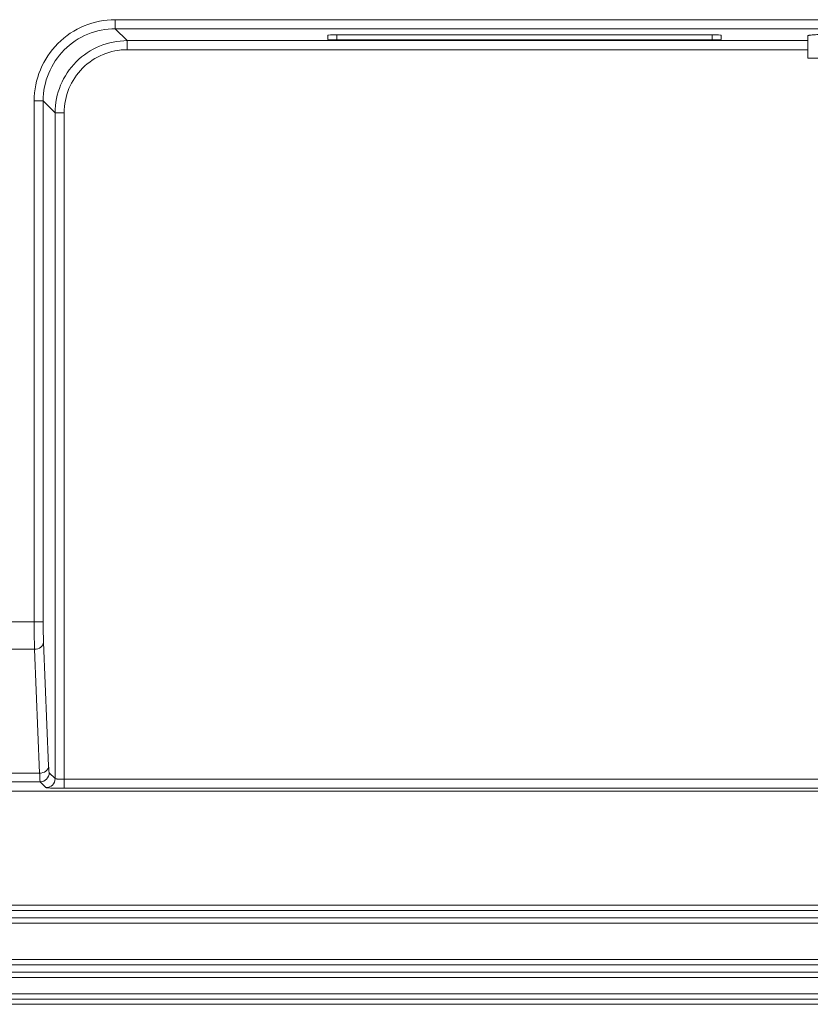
# Model space of a CAD drawing. Header units: centimetres. Extents: x -30 to 30, y -78 to 83.
# Tile 58 of 86: x 5.53 to 8.63, y -6 to -2.14. Entities that reach past the tile are written whole.
import ezdxf

# ---------------------------------------------------------------- set-up
doc = ezdxf.new("R2010")
doc.units = ezdxf.units.CM
doc.header["$MEASUREMENT"] = 0
doc.layers.add('LAYER_19952', color=7, linetype='Continuous')

msp = doc.modelspace()

# ---------------------------------------------------------------- linework, layer by layer
at = {"layer": 'LAYER_19952', "lineweight": 9}
for points, knots in [([(5.9021, -2.14321), (5.81776, -2.1432), (5.73686, -2.17669), (5.67722, -2.23633), (5.61758, -2.29598), (5.58408, -2.37687), (5.5841, -2.46122)], [0, 0, 0, 0, 0.5, 0.5, 0.5, 1, 1, 1, 1]), ([(5.90209, -2.17855), (5.82711, -2.17852), (5.7552, -2.20829), (5.70219, -2.2613), (5.64917, -2.31432), (5.6194, -2.38623), (5.61943, -2.4612)], [0, 0, 0, 0, 0.5, 0.5, 0.5, 1, 1, 1, 1]), ([(5.94884, -2.2253), (5.87388, -2.2253), (5.80198, -2.25508), (5.74897, -2.30809), (5.69596, -2.3611), (5.66618, -2.43299), (5.66619, -2.50796)], [0, 0, 0, 0, 0.5, 0.5, 0.5, 1, 1, 1, 1]), ([(6.77065, -2.20242), (6.76128, -2.20242), (6.75228, -2.20255), (6.74565, -2.20278), (6.73902, -2.20301), (6.7353, -2.20332), (6.7353, -2.20365)], [0, 0, 0, 0, 0.5, 0.5, 0.5, 1, 1, 1, 1]), ([(6.7353, -2.22143), (6.7353, -2.22175), (6.73902, -2.22207), (6.74565, -2.22231), (6.75228, -2.22253), (6.76128, -2.22267), (6.77065, -2.22267)], [0, 0, 0, 0, 0.5, 0.5, 0.5, 1, 1, 1, 1]), ([(8.27671, -2.20365), (8.27671, -2.20332), (8.27299, -2.20301), (8.26635, -2.20278), (8.25973, -2.20255), (8.25073, -2.20242), (8.24136, -2.20242)], [0, 0, 0, 0, 0.5, 0.5, 0.5, 1, 1, 1, 1]), ([(8.24136, -2.22267), (8.25073, -2.22267), (8.25973, -2.22253), (8.26635, -2.22231), (8.27299, -2.22207), (8.27671, -2.22175), (8.27671, -2.22143)], [0, 0, 0, 0, 0.5, 0.5, 0.5, 1, 1, 1, 1]), ([(8.66765, -2.20093), (8.6603, -2.20125), (8.65296, -2.20161), (8.64559, -2.20206), (8.64017, -2.2024), (8.63472, -2.20278), (8.62936, -2.20331), (8.62745, -2.2035), (8.62554, -2.2037), (8.62359, -2.20396), (8.62218, -2.20416), (8.62074, -2.20438), (8.61944, -2.20464), (8.61864, -2.20479), (8.6179, -2.20497), (8.61694, -2.20532), (8.61654, -2.20546), (8.61611, -2.20564), (8.61611, -2.206)], [0, 0, 0, 0, 0.1666667, 0.1666667, 0.1666667, 0.3333333, 0.3333333, 0.3333333, 0.5, 0.5, 0.5, 0.6666667, 0.6666667, 0.6666667, 0.8333333, 0.8333333, 0.8333333, 1, 1, 1, 1]), ([(5.94884, -2.26063), (5.88324, -2.26062), (5.82032, -2.28667), (5.77394, -2.33305), (5.72756, -2.37944), (5.7015, -2.44236), (5.70151, -2.50796)], [0, 0, 0, 0, 0.5, 0.5, 0.5, 1, 1, 1, 1]), ([(5.5841, -4.50168), (5.5841, -4.51181), (5.58413, -4.52192), (5.58418, -4.53205), (5.58432, -4.55783), (5.58459, -4.58361), (5.58541, -4.60938)], [0, 0, 0, 0, 0.5, 0.5, 0.5, 1, 1, 1, 1]), ([(5.62074, -4.58244), (5.62051, -4.5769), (5.62034, -4.57135), (5.62019, -4.5658), (5.61961, -4.54442), (5.61943, -4.52302), (5.61943, -4.50163)], [0, 0, 0, 0, 0.5, 0.5, 0.5, 1, 1, 1, 1]), ([(5.62074, -4.58244), (5.62052, -4.58964), (5.61599, -4.59659), (5.61013, -4.60126), (5.60307, -4.6069), (5.59407, -4.60923), (5.58541, -4.60938)], [0, 0, 0, 0, 0.5, 0.5, 0.5, 1, 1, 1, 1]), ([(5.60535, -5.09498), (5.61402, -5.09483), (5.623, -5.09249), (5.63006, -5.08687), (5.63593, -5.0822), (5.64047, -5.07524), (5.64068, -5.06804)], [0, 0, 0, 0, 0.5, 0.5, 0.5, 1, 1, 1, 1]), ([(5.64295, -5.09322), (5.64244, -5.09271), (5.6424, -5.09189), (5.64234, -5.09112), (5.6422, -5.08934), (5.64194, -5.08776), (5.64175, -5.08612), (5.64145, -5.08359), (5.64132, -5.08096), (5.64119, -5.07835), (5.64101, -5.07489), (5.64083, -5.07147), (5.64068, -5.06804)], [0, 0, 0, 0, 0.25, 0.25, 0.25, 0.5, 0.5, 0.5, 0.75, 0.75, 0.75, 1, 1, 1, 1]), ([(5.60535, -5.09498), (5.60549, -5.09956), (5.60569, -5.10412), (5.60585, -5.10873), (5.60598, -5.1122), (5.6061, -5.11569), (5.60641, -5.11909), (5.60662, -5.12127), (5.60692, -5.12342), (5.60701, -5.12575), (5.60705, -5.12675), (5.60705, -5.12779), (5.60762, -5.12855)], [0, 0, 0, 0, 0.25, 0.25, 0.25, 0.5, 0.5, 0.5, 0.75, 0.75, 0.75, 1, 1, 1, 1]), ([(5.70151, -5.11883), (5.69709, -5.11883), (5.69268, -5.11878), (5.68826, -5.11866), (5.68447, -5.11855), (5.68069, -5.1184), (5.67694, -5.11814), (5.67547, -5.11804), (5.67402, -5.11792), (5.67254, -5.11778), (5.67141, -5.11767), (5.67028, -5.11755), (5.66921, -5.11737), (5.66852, -5.11725), (5.66784, -5.1171), (5.66707, -5.11692), (5.66671, -5.11684), (5.66633, -5.11675), (5.66618, -5.11645)], [0, 0, 0, 0, 0.1666667, 0.1666667, 0.1666667, 0.3333333, 0.3333333, 0.3333333, 0.5, 0.5, 0.5, 0.6666667, 0.6666667, 0.6666667, 0.8333333, 0.8333333, 0.8333333, 1, 1, 1, 1]), ([(5.63092, -5.15179), (5.63135, -5.15223), (5.63204, -5.15223), (5.63269, -5.15226), (5.63424, -5.15233), (5.63561, -5.15255), (5.63701, -5.15271), (5.63918, -5.15295), (5.64145, -5.15303), (5.6437, -5.15312), (5.64665, -5.15324), (5.64957, -5.15337), (5.6525, -5.15347), (5.65602, -5.15361), (5.65956, -5.15369), (5.66308, -5.15377), (5.66709, -5.15385), (5.67109, -5.15393), (5.67509, -5.15399), (5.68389, -5.15411), (5.6927, -5.15416), (5.70151, -5.15416)], [0, 0, 0, 0, 0.1428571, 0.1428571, 0.1428571, 0.2857143, 0.2857143, 0.2857143, 0.4285714, 0.4285714, 0.4285714, 0.5714286, 0.5714286, 0.5714286, 0.7142857, 0.7142857, 0.7142857, 0.8571429, 0.8571429, 0.8571429, 1, 1, 1, 1])]:
    msp.add_open_spline(points, degree=3, knots=knots, dxfattribs=at)
for points in [[(5.90209, -2.14321), (5.90209, -2.14321), (5.90209, -2.17855), (5.90209, -2.17855)], [(5.9021, -2.14321), (5.9021, -2.14321), (17.3119, -2.14321), (17.3119, -2.14321)], [(5.94884, -2.2253), (5.94884, -2.2253), (5.90209, -2.17855), (5.90209, -2.17855)], [(17.31193, -2.17855), (17.31193, -2.17855), (5.90209, -2.17855), (5.90209, -2.17855)], [(5.94884, -2.26063), (5.94884, -2.26063), (5.94884, -2.2253), (5.94884, -2.2253)], [(5.94884, -2.2253), (5.94884, -2.2253), (8.61611, -2.2253), (8.61611, -2.2253)], [(6.7353, -2.22143), (6.7353, -2.22143), (6.7353, -2.20365), (6.7353, -2.20365)], [(6.77065, -2.20242), (6.77065, -2.20242), (6.77065, -2.22267), (6.77065, -2.22267)], [(8.24136, -2.20242), (8.24136, -2.20242), (6.77065, -2.20242), (6.77065, -2.20242)], [(6.77065, -2.22267), (6.77065, -2.22267), (8.24136, -2.22267), (8.24136, -2.22267)], [(8.24136, -2.22267), (8.24136, -2.22267), (8.24136, -2.20242), (8.24136, -2.20242)], [(8.27671, -2.20365), (8.27671, -2.20365), (8.27671, -2.22143), (8.27671, -2.22143)], [(8.61611, -2.206), (8.61611, -2.206), (8.61611, -2.29401), (8.61611, -2.29401)], [(5.94884, -2.26063), (5.94884, -2.26063), (8.61611, -2.26063), (8.61611, -2.26063)], [(8.61611, -2.29401), (8.61611, -2.29401), (10.84338, -2.29401), (10.84338, -2.29401)], [(5.61943, -2.4612), (5.61943, -2.4612), (5.5841, -2.4612), (5.5841, -2.4612)], [(5.5841, -4.50168), (5.5841, -4.50168), (5.5841, -2.46122), (5.5841, -2.46122)], [(5.66618, -2.50796), (5.66618, -2.50796), (5.61943, -2.4612), (5.61943, -2.4612)], [(5.61943, -2.4612), (5.61943, -2.4612), (5.61943, -4.50163), (5.61943, -4.50163)], [(5.66618, -5.11645), (5.66618, -5.11645), (5.66618, -2.50796), (5.66618, -2.50796)], [(5.70151, -2.50796), (5.70151, -2.50796), (5.66618, -2.50796), (5.66618, -2.50796)], [(5.70151, -5.15416), (5.70151, -5.15416), (5.70151, -2.50796), (5.70151, -2.50796)], [(4.12328, -4.50168), (4.12328, -4.50168), (5.5841, -4.50168), (5.5841, -4.50168)], [(5.61943, -4.50163), (5.61943, -4.50163), (5.5841, -4.50163), (5.5841, -4.50163)], [(5.64068, -5.06804), (5.64068, -5.06804), (5.62074, -4.58244), (5.62074, -4.58244)], [(5.58541, -4.60938), (5.58541, -4.60938), (4.22697, -4.60938), (4.22697, -4.60938)], [(5.58541, -4.60938), (5.58541, -4.60938), (5.60535, -5.09498), (5.60535, -5.09498)], [(3.95298, -5.09498), (3.95298, -5.09498), (5.60535, -5.09498), (5.60535, -5.09498)], [(5.60762, -5.12855), (5.60762, -5.12855), (3.95298, -5.12855), (3.95298, -5.12855)], [(5.60762, -5.12855), (5.62713, -5.12853), (5.64293, -5.11272), (5.64295, -5.09322)], [(5.63006, -5.151), (5.63006, -5.151), (5.60762, -5.12855), (5.60762, -5.12855)], [(5.63091, -5.15178), (5.65039, -5.15172), (5.66616, -5.13593), (5.66618, -5.11645)], [(5.66618, -5.11645), (5.66618, -5.11645), (5.64295, -5.09322), (5.64295, -5.09322)], [(10.91007, -5.11883), (10.91007, -5.11883), (5.70151, -5.11883), (5.70151, -5.11883)], [(3.95298, -5.16556), (3.95298, -5.16556), (19.40246, -5.16556), (19.40246, -5.16556)], [(5.63092, -5.15179), (5.63064, -5.15152), (5.63035, -5.15126), (5.63006, -5.151)], [(10.87945, -5.15416), (10.87945, -5.15416), (5.70151, -5.15416), (5.70151, -5.15416)], [(3.89995, -5.61242), (3.89995, -5.61242), (19.45549, -5.61242), (19.45549, -5.61242)], [(3.89995, -5.63364), (3.89995, -5.63364), (19.45549, -5.63364), (19.45549, -5.63364)], [(19.45549, -5.66192), (19.45549, -5.66192), (3.89995, -5.66192), (3.89995, -5.66192)], [(19.45549, -5.68313), (19.45549, -5.68313), (3.89995, -5.68313), (3.89995, -5.68313)], [(3.89995, -5.82454), (3.89995, -5.82454), (19.45549, -5.82454), (19.45549, -5.82454)], [(3.89995, -5.84576), (3.89995, -5.84576), (19.45549, -5.84576), (19.45549, -5.84576)], [(19.45549, -5.87404), (19.45549, -5.87404), (3.89995, -5.87404), (3.89995, -5.87404)], [(19.45549, -5.89525), (19.45549, -5.89525), (3.89995, -5.89525), (3.89995, -5.89525)], [(3.89995, -5.95889), (3.89995, -5.95889), (19.45549, -5.95889), (19.45549, -5.95889)], [(19.45549, -5.9801), (19.45549, -5.9801), (3.89995, -5.9801), (3.89995, -5.9801)], [(3.89995, -6.00056), (3.89995, -6.00056), (19.45549, -6.00056), (19.45549, -6.00056)]]:
    msp.add_open_spline(points, degree=3, dxfattribs=at)

doc.saveas('drawing.dxf')
